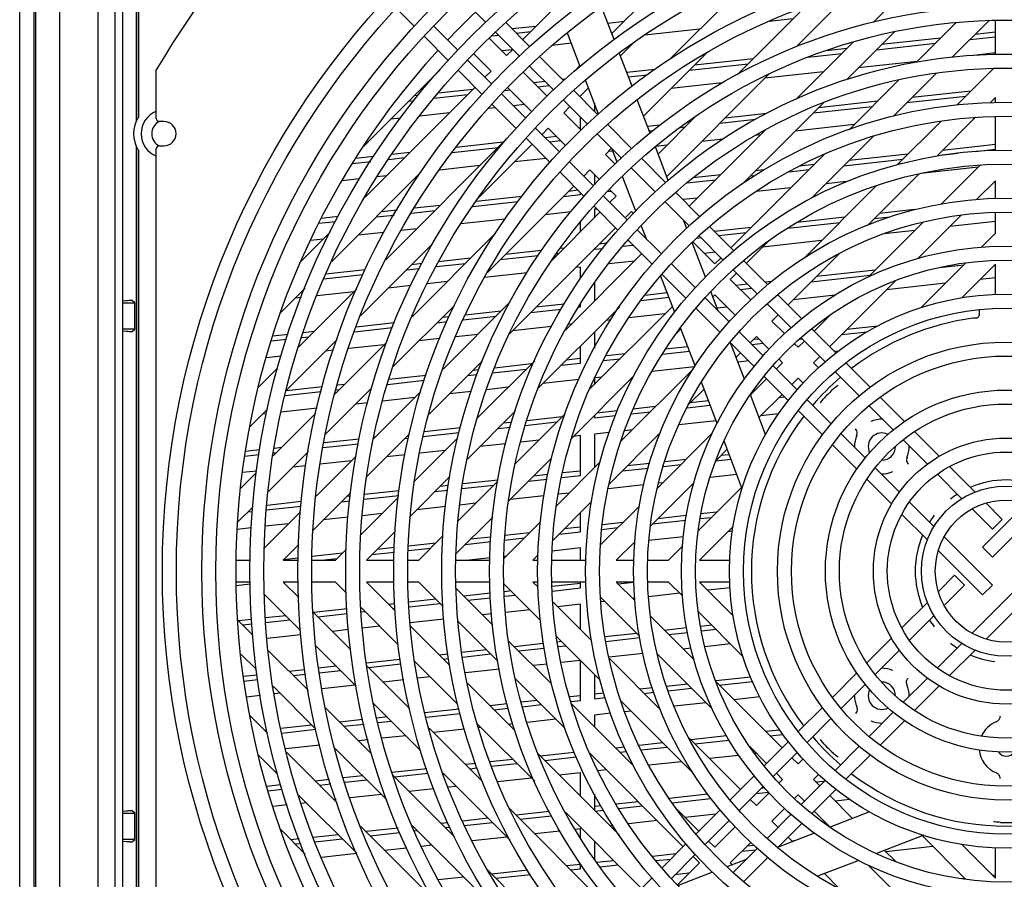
# Model space of a CAD drawing. Header units: inches. Extents: x 0 to 56.7, y 0 to 36.7.
# Tile 16 of 22: x 43 to 49.3, y 16 to 21.6. Entities that reach past the tile are written whole.
import ezdxf

# ---------------------------------------------------------------- set-up
doc = ezdxf.new("R2010")
doc.units = ezdxf.units.IN
doc.header["$LTSCALE"] = 3.116667
doc.header["$MEASUREMENT"] = 0
doc.layers.get('0').update_dxf_attribs({"linetype": 'CONTINUOUS'})

msp = doc.modelspace()

# ---------------------------------------------------------------- linework, layer by layer
at = {"color": 6, "linetype": 'Continuous'}
for p, q in [((42.9608, 12.1628), (42.9608, 23.8163)), ((43.0553, 11.8904), (43.0553, 23.8006)), ((43.0631, 23.7731), (43.0631, 12.1038)), ((43.2179, 23.7731), (43.2179, 12.1038)), ((43.5803, 12.1528), (43.5803, 23.724)), ((43.7164, 23.5135), (43.7164, 20.9061)), ((43.7285, 23.5015), (43.7285, 20.9299)), ((43.7326, 20.9582), (43.7326, 23.4973)), ((43.6301, 12.9326), (43.6301, 23.0357)), ((47.341, 22.0132), (46.8008, 21.473)), ((47.7103, 21.8424), (47.1732, 21.3054)), ((48.7753, 21.8273), (48.4939, 21.5459)), ((47.9951, 21.3867), (48.3415, 21.7331)), ((45.8264, 21.7026), (45.9822, 21.5468)), ((46.4438, 21.6561), (46.2224, 21.4346)), ((45.4022, 21.6368), (45.52, 21.519)), ((48.0492, 21.6413), (47.614, 21.2061)), ((45.6454, 21.5216), (45.8012, 21.3658)), ((46.2696, 21.3874), (46.1128, 21.5442)), ((46.3078, 21.52), (46.1538, 21.5032)), ((46.7745, 21.5416), (46.8811, 21.5533)), ((47.9759, 21.568), (47.8206, 21.551)), ((49.0318, 21.5437), (48.7747, 21.2866)), ((49.0079, 21.3193), (49.2447, 21.5562)), ((49.2875, 21.3373), (49.2875, 21.5578)), ((45.7397, 21.2993), (45.5835, 21.4555)), ((46.0227, 21.4593), (46.065, 21.4639)), ((46.0462, 21.4828), (46.2033, 21.3256)), ((46.1804, 21.4766), (46.2746, 21.4869)), ((47.3694, 21.5015), (47.0133, 21.4625)), ((48.3228, 21.1743), (48.6323, 21.4839)), ((49.1232, 21.4347), (49.2875, 21.4527)), ((49.2875, 21.4822), (49.1564, 21.4678)), ((46.118, 21.3303), (46.0058, 21.4424)), ((46.5381, 21.4105), (46.4132, 21.3968)), ((46.8564, 21.3282), (46.9397, 21.4114)), ((48.3659, 21.4179), (47.996, 21.048)), ((48.5167, 21.3683), (48.8981, 21.41)), ((48.9313, 21.4432), (48.5499, 21.4014)), ((45.9056, 21.3422), (46.0178, 21.23)), ((46.1564, 21.3687), (46.0871, 21.3611)), ((46.1583, 21.3706), (46.118, 21.3303)), ((47.0062, 20.9379), (47.4222, 21.3539)), ((48.0703, 21.3194), (48.2916, 21.3436)), ((48.3248, 21.3768), (48.1931, 21.3623)), ((49.2875, 21.3474), (49.1473, 21.3321)), ((45.8652, 21.3018), (46.0224, 21.1447)), ((46.2674, 21.2616), (46.4233, 21.1057)), ((46.4896, 21.1674), (46.3337, 21.3233)), ((46.5936, 21.2658), (46.5599, 21.2321)), ((47.3037, 21.2354), (47.6851, 21.2772)), ((47.7183, 21.3103), (47.3369, 21.2686)), ((48.7799, 21.2919), (48.3985, 21.2501)), ((45.1926, 20.7445), (45.6871, 21.239)), ((45.9606, 21.0784), (45.8038, 21.2352)), ((46.0178, 21.23), (45.9774, 21.1897)), ((46.3814, 21.0668), (46.2255, 21.2227)), ((47.0797, 21.2404), (46.8978, 21.2205)), ((46.9087, 21.1921), (47.0292, 21.2053)), ((47.1561, 20.5477), (47.82, 21.2116)), ((48.1734, 21.2254), (47.792, 21.1837)), ((48.6275, 20.9389), (48.9052, 21.2167)), ((49.2745, 21.2463), (49.0381, 21.0099)), ((46.3666, 21.1623), (46.2939, 21.1543)), ((46.3205, 21.1277), (46.3933, 21.1357)), ((46.4997, 21.1769), (46.4821, 21.175)), ((47.5166, 21.1535), (47.1855, 21.1172)), ((48.6611, 21.173), (48.3385, 20.8504)), ((45.9134, 21.1256), (45.1999, 20.4122)), ((45.5431, 21.0721), (45.5174, 21.0693)), ((45.6457, 21.0538), (45.8656, 21.0779)), ((45.8988, 21.1111), (45.6742, 21.0865)), ((46.0864, 21.0806), (46.2423, 20.9247)), ((46.1086, 21.1045), (46.1398, 21.1079)), ((46.1253, 21.1225), (46.2812, 20.9666)), ((46.7095, 20.9475), (46.5536, 21.1034)), ((46.5926, 21.0644), (46.6492, 21.121)), ((49.1288, 21.1006), (48.7474, 21.0589)), ((45.4842, 21.0361), (45.5187, 21.0399)), ((46.1806, 20.8584), (46.0247, 21.0143)), ((46.2347, 21.0131), (46.1619, 21.0051)), ((46.4873, 21.0417), (46.6432, 20.8858)), ((46.6869, 21.0229), (46.6869, 20.9701)), ((47.6473, 20.4989), (48.1753, 21.0268)), ((48.5223, 21.0342), (48.1409, 20.9925)), ((48.7142, 21.0257), (49.0957, 21.0675)), ((49.2534, 21.0248), (49.2875, 21.0589)), ((49.2875, 21.0262), (49.2875, 21.0589)), ((43.7327, 20.9513), (43.7326, 20.9582)), ((43.7327, 20.9452), (43.7327, 20.9513)), ((43.7328, 20.94), (43.7327, 20.9452)), ((45.7475, 20.9597), (45.5555, 20.9387)), ((46.0465, 20.9925), (45.9995, 20.9873)), ((46.4882, 20.96), (46.5286, 21.0004)), ((46.6014, 20.8468), (46.4882, 20.96)), ((47.3497, 20.9417), (47.1005, 20.6925)), ((47.8054, 20.9557), (47.5344, 20.926)), ((48.1078, 20.9593), (48.4892, 21.0011)), ((43.7333, 20.9286), (43.7285, 20.9299)), ((43.7329, 20.9357), (43.7328, 20.94)), ((45.4316, 20.9252), (45.3661, 20.918)), ((46.5969, 20.8514), (46.5969, 20.9321)), ((46.93, 20.727), (46.7738, 20.8832)), ((47.1131, 20.8799), (47.0319, 20.871)), ((47.3093, 20.9014), (47.292, 20.8995)), ((47.5013, 20.8929), (47.735, 20.9185)), ((48.371, 20.8829), (47.9896, 20.8411)), ((48.9347, 20.9066), (48.6508, 20.6226)), ((48.9083, 20.6797), (49.1592, 20.9306)), ((49.2875, 20.7193), (49.2875, 20.9356)), ((46.3063, 20.8607), (46.4622, 20.7048)), ((46.3476, 20.8194), (46.388, 20.8598)), ((46.388, 20.8598), (46.5012, 20.7466)), ((46.7059, 20.8231), (46.8617, 20.6673)), ((47.0428, 20.8427), (47.0676, 20.8454)), ((47.245, 20.8648), (47.2762, 20.8682)), ((47.7968, 20.8488), (47.3025, 20.3545)), ((47.7645, 20.8165), (47.7282, 20.8125)), ((46.1159, 20.7881), (45.3348, 20.007)), ((46.0963, 20.7685), (45.7901, 20.735)), ((45.9366, 20.4083), (46.2836, 20.7554)), ((46.4005, 20.6385), (46.2446, 20.7944)), ((46.4414, 20.8063), (46.3687, 20.7984)), ((46.3953, 20.7718), (46.4681, 20.7797)), ((47.158, 20.75), (47.0865, 20.7422)), ((47.5222, 20.7899), (47.3831, 20.7747)), ((48.0955, 20.407), (48.4965, 20.808)), ((49.2875, 20.7539), (48.9449, 20.7163)), ((43.7164, 20.7424), (43.7164, 15.2368)), ((43.7285, 20.7186), (43.7333, 20.7199)), ((43.7285, 20.7186), (43.7285, 15.2606)), ((43.7326, 20.6939), (43.7327, 20.7003)), ((43.7326, 20.6865), (43.7326, 20.6939)), ((43.7326, 15.2889), (43.7326, 20.6865)), ((43.7327, 20.7003), (43.7328, 20.7059)), ((45.4898, 20.7021), (45.3744, 20.6895)), ((45.764, 20.7026), (46.0632, 20.7354)), ((46.7583, 20.69), (46.7986, 20.7303)), ((46.8213, 20.6269), (46.7583, 20.69)), ((46.8064, 20.7115), (46.7766, 20.7083)), ((48.1782, 20.6901), (47.5726, 20.0845)), ((48.7198, 20.6917), (48.3384, 20.6499)), ((48.9118, 20.6832), (49.0454, 20.6978)), ((49.1568, 20.71), (49.287, 20.7243)), ((45.118, 20.6319), (45.2369, 20.6449)), ((45.2577, 20.6767), (45.1391, 20.6637)), ((45.3535, 20.6577), (45.4567, 20.669)), ((46.3747, 20.6643), (46.1701, 20.6419)), ((46.5249, 20.6421), (46.6807, 20.4863)), ((47.1504, 20.5066), (46.9942, 20.6628)), ((48.1134, 20.6253), (48.0152, 20.6145)), ((48.3053, 20.6168), (48.6867, 20.6585)), ((44.9838, 19.9957), (45.565, 20.5768)), ((45.945, 20.6172), (45.6833, 20.5885)), ((46.621, 20.418), (46.4648, 20.5742)), ((46.6177, 20.5494), (46.658, 20.5897)), ((46.658, 20.5897), (46.7211, 20.5267)), ((46.6869, 20.5609), (46.6869, 20.4925)), ((46.9257, 20.6033), (47.0816, 20.4474)), ((47.5069, 20.5588), (47.3272, 20.5392)), ((47.785, 20.5893), (47.7319, 20.5835)), ((47.9497, 20.5778), (48.0802, 20.5921)), ((48.4604, 20.2318), (48.7924, 20.5638)), ((49.175, 20.6068), (48.8035, 20.5661)), ((49.1886, 20.6204), (48.9373, 20.3691)), ((45.1632, 20.5316), (45.0517, 20.5194)), ((45.3385, 20.5508), (45.2791, 20.5443)), ((47.2877, 20.5053), (47.4737, 20.5257)), ((47.6988, 20.5503), (47.7293, 20.5537)), ((48.323, 20.5135), (48.1871, 20.4986)), ((49.1677, 20.399), (49.2875, 20.5189)), ((49.2875, 20.404), (49.2875, 20.5189)), ((45.9941, 19.9258), (46.5536, 20.4853)), ((46.5815, 20.4575), (46.519, 20.4506)), ((46.5969, 20.4297), (46.5969, 20.4421)), ((46.7711, 20.4487), (46.7963, 20.4515)), ((46.7851, 20.4627), (46.8279, 20.4199)), ((47.3698, 20.2872), (47.2146, 20.4424)), ((47.962, 20.4739), (47.7358, 20.4492)), ((48.5172, 20.489), (48.0491, 20.0209)), ((45.8982, 20.3531), (46.1904, 20.3851)), ((46.2165, 20.4175), (45.9204, 20.3851)), ((46.4858, 20.4175), (46.5969, 20.4297)), ((46.7447, 20.4223), (46.9007, 20.2664)), ((46.8279, 20.4199), (46.7875, 20.3796)), ((47.1458, 20.3832), (47.3033, 20.2257)), ((47.3555, 20.4075), (47.26, 20.397)), ((45.4075, 20.3289), (45.306, 20.3178)), ((45.5013, 20.3097), (45.6542, 20.3264)), ((45.6874, 20.3596), (45.52, 20.3412)), ((46.5347, 20.3176), (46.3676, 20.2993)), ((46.7235, 20.3155), (46.4063, 19.9983)), ((46.8414, 20.1976), (46.6852, 20.3538)), ((46.703, 20.336), (46.6869, 20.3343)), ((46.6869, 20.3343), (46.6869, 20.2789)), ((46.8877, 20.2793), (46.9281, 20.3197)), ((46.9281, 20.3197), (46.9409, 20.3069)), ((48.7624, 20.3322), (48.536, 20.3074)), ((49.2875, 20.1792), (49.2875, 20.3134)), ((44.9012, 20.2439), (45.0081, 20.2557)), ((45.0258, 20.2871), (44.9164, 20.2751)), ((45.2728, 20.2846), (45.3887, 20.2973)), ((46.1095, 20.271), (45.821, 20.2395)), ((46.5969, 20.1889), (46.5969, 20.2512)), ((47.9405, 20.2126), (48.2777, 20.2496)), ((48.3109, 20.2827), (48.0012, 20.2488)), ((48.8203, 20.2521), (48.4652, 19.8969)), ((48.5028, 20.2742), (48.6055, 20.2855)), ((48.7834, 20.0147), (49.0644, 20.2957)), ((49.2875, 20.2549), (48.9911, 20.2225)), ((44.9745, 20.1868), (44.7826, 19.9949)), ((45.3226, 20.1849), (45.1546, 20.1665)), ((45.536, 20.2082), (45.4345, 20.1971)), ((46.0426, 20.1748), (45.5056, 19.6378)), ((46.1364, 19.528), (46.8237, 20.2153)), ((46.9648, 20.2022), (47.1223, 20.0447)), ((47.59, 20.067), (47.4339, 20.2232)), ((47.7044, 20.2163), (47.4667, 20.1903)), ((47.4934, 20.1637), (47.6712, 20.1831)), ((48.766, 20.1978), (48.5661, 20.1759)), ((49.2875, 20.1792), (49.1972, 20.0888)), ((44.9295, 20.1418), (44.847, 20.1328)), ((45.1714, 19.6432), (45.6401, 20.1119)), ((46.7694, 20.1139), (46.7165, 20.1081)), ((46.9097, 20.1293), (46.9012, 20.1283)), ((47.0608, 19.9782), (46.9056, 20.1334)), ((47.4682, 19.9801), (47.3254, 20.1229)), ((47.3529, 20.1483), (47.3779, 20.151)), ((47.3673, 20.1616), (47.5232, 20.0057)), ((47.6728, 19.9842), (47.8133, 20.1248)), ((48.1596, 20.1314), (47.7781, 20.0896)), ((46.3444, 20.0674), (46.11, 20.0417)), ((46.4431, 20.0486), (46.4582, 20.0503)), ((46.4914, 20.0835), (46.4668, 20.0808)), ((46.6869, 20.0753), (46.7414, 20.0813)), ((46.8732, 20.0957), (46.9363, 20.1027)), ((47.4728, 20.0562), (47.4, 20.0482)), ((47.9428, 19.7142), (48.2775, 20.0489)), ((45.6603, 19.9629), (45.8517, 19.9839)), ((45.8849, 20.017), (45.6759, 19.9941)), ((46.0768, 20.0085), (46.3227, 20.0355)), ((46.9935, 20.0455), (46.4992, 19.5512)), ((46.9466, 19.9985), (46.7788, 19.9802)), ((47.5085, 20.0204), (47.4682, 19.9801)), ((47.812, 19.845), (47.6557, 20.0013)), ((49.0943, 19.986), (48.8036, 19.6952)), ((45.2011, 19.9421), (44.945, 19.9141)), ((45.4703, 19.9421), (45.5532, 19.9512)), ((45.5689, 19.9824), (45.5035, 19.9753)), ((46.2517, 19.9224), (45.9764, 19.8923)), ((46.5969, 19.9602), (46.5652, 19.9568)), ((46.5969, 19.886), (46.5969, 19.9602)), ((47.1864, 19.9807), (47.3423, 19.8248)), ((47.5684, 19.8798), (47.6087, 19.9202)), ((47.5864, 19.9426), (47.7427, 19.7863)), ((48.5084, 19.9402), (48.127, 19.8984)), ((48.9255, 19.9563), (49.0818, 19.9734)), ((49.0693, 19.7606), (49.2875, 19.9788)), ((49.2875, 19.7818), (49.2875, 19.9788)), ((44.9323, 19.8832), (45.1855, 19.9109)), ((45.7336, 19.8657), (45.6046, 19.8516)), ((46.6869, 19.8556), (46.6869, 19.7389)), ((47.281, 19.758), (47.1248, 19.9141)), ((47.7007, 19.7475), (47.5684, 19.8798)), ((47.8377, 19.8667), (47.795, 19.862)), ((48.0939, 19.8653), (48.4753, 19.907)), ((48.2128, 19.4442), (48.6408, 19.8721)), ((49.2875, 19.8908), (49.1887, 19.8799)), ((44.6521, 19.6639), (44.8114, 19.8233)), ((45.146, 19.8182), (44.7711, 19.4433)), ((45.1271, 19.7993), (44.889, 19.7732)), ((45.4975, 19.8398), (45.3522, 19.8239)), ((47.1592, 19.7924), (47.0152, 19.7766)), ((47.6795, 19.8494), (47.6068, 19.8414)), ((47.6334, 19.8148), (47.7062, 19.8228)), ((48.9636, 19.8553), (48.5822, 19.8135)), ((43.6484, 19.741), (43.6295, 19.7393)), ((43.6301, 19.7286), (43.7066, 19.7286)), ((43.6586, 19.7418), (43.6484, 19.741)), ((43.7066, 19.7286), (43.6903, 19.7435)), ((43.7066, 19.5577), (43.7066, 19.7286)), ((44.7873, 19.7621), (44.7457, 19.7575)), ((46.1419, 19.734), (45.7067, 19.2988)), ((46.9897, 19.7443), (47.1701, 19.7641)), ((47.4054, 19.7616), (47.5617, 19.6053)), ((47.4557, 19.7671), (47.4682, 19.7796)), ((47.4682, 19.7796), (47.6005, 19.6473)), ((48.0325, 19.6246), (47.8762, 19.7808)), ((48.2474, 19.7768), (47.9757, 19.7471)), ((45.3833, 19.315), (45.7819, 19.7136)), ((46.0824, 19.6745), (45.8501, 19.6491)), ((46.2744, 19.666), (46.4712, 19.6875)), ((46.4911, 19.7193), (46.3075, 19.6991)), ((46.3212, 19.1727), (46.8491, 19.7007)), ((46.586, 19.7001), (46.5969, 19.7013)), ((46.5969, 19.7013), (46.5969, 19.7175)), ((47.1929, 19.7048), (46.6579, 19.1698)), ((47.503, 19.536), (47.3467, 19.6923)), ((47.5476, 19.7002), (47.484, 19.6932)), ((47.8069, 19.7221), (47.9635, 19.5655)), ((45.6679, 19.5996), (45.7312, 19.6065)), ((45.744, 19.6374), (45.701, 19.6327)), ((45.8366, 19.618), (46.0493, 19.6413)), ((46.7936, 19.6176), (46.7627, 19.6142)), ((47.1441, 19.656), (46.911, 19.6305)), ((47.8384, 19.6098), (47.8788, 19.6502)), ((47.9213, 19.5269), (47.8384, 19.6098)), ((48.221, 19.6527), (48.1126, 19.5444)), ((43.6295, 19.5469), (43.6535, 19.5448)), ((43.7066, 19.5577), (43.6301, 19.5576)), ((43.6535, 19.5448), (43.6633, 19.5441)), ((43.6633, 19.5441), (43.6721, 19.5434)), ((43.6903, 19.5428), (43.7066, 19.5577)), ((44.8694, 19.5417), (44.7999, 19.534)), ((45.1309, 19.5408), (45.3787, 19.5679)), ((45.3915, 19.5988), (45.1417, 19.5715)), ((46.4097, 19.5756), (46.1562, 19.5478)), ((46.5376, 19.5896), (46.5184, 19.5875)), ((46.6869, 19.5384), (46.6869, 19.4347)), ((47.2232, 19.5347), (47.2485, 19.5599)), ((47.6259, 19.5411), (47.7825, 19.3845)), ((48.2541, 19.4029), (48.097, 19.56)), ((48.2914, 19.5227), (48.4549, 19.5406)), ((48.5251, 19.5778), (48.3245, 19.5559)), ((44.5911, 19.4816), (44.6918, 19.4927)), ((44.7015, 19.5233), (44.6014, 19.5123)), ((44.6914, 19.1632), (45.0188, 19.4905)), ((44.7902, 19.5034), (44.8363, 19.5085)), ((45.3404, 19.4725), (45.0063, 19.1384)), ((45.6855, 19.4963), (45.5497, 19.4814)), ((45.9311, 19.5232), (45.7884, 19.5075)), ((47.6978, 19.4692), (47.7382, 19.5096)), ((47.7544, 19.4934), (47.7181, 19.4895)), ((47.7382, 19.5096), (47.8211, 19.4267)), ((48.0486, 19.4804), (48.0082, 19.44)), ((48.018, 19.4928), (48.0344, 19.4946)), ((48.0275, 19.5015), (48.1834, 19.3456)), ((44.9955, 19.4207), (44.9432, 19.415)), ((45.3246, 19.4567), (45.0945, 19.4315)), ((46.5969, 19.3371), (46.5969, 19.4484)), ((47.1281, 19.3953), (47.3042, 19.4146)), ((47.2934, 19.4429), (47.1469, 19.4269)), ((47.7235, 19.3155), (47.5672, 19.4718)), ((47.7082, 19.4588), (47.781, 19.4668)), ((48.0082, 19.44), (47.9854, 19.4629)), ((48.27, 19.4151), (48.2447, 19.4124)), ((44.6572, 19.3836), (44.558, 19.3728)), ((45.6149, 19.0065), (45.9613, 19.3529)), ((46.3, 19.352), (45.9301, 18.9821)), ((46.5969, 19.3667), (46.5051, 19.3566)), ((46.745, 19.3534), (46.8533, 19.3652)), ((46.8865, 19.3984), (46.7626, 19.3848)), ((47.6055, 19.3769), (47.6338, 19.4052)), ((47.6876, 19.3514), (47.6182, 19.3438)), ((47.8851, 19.3626), (47.908, 19.3398)), ((48.1084, 19.3398), (48.1488, 19.3801)), ((44.6329, 19.3051), (44.5071, 19.1793)), ((45.9387, 19.2946), (45.8986, 19.2902)), ((46.0276, 19.2748), (46.2468, 19.2988)), ((46.28, 19.332), (46.0394, 19.3056)), ((46.4719, 19.3234), (46.5969, 19.3371)), ((47.3271, 19.2989), (46.859, 18.8308)), ((47.3355, 19.3128), (47.061, 19.2827)), ((47.8465, 19.3205), (48.0024, 19.1646)), ((47.908, 19.3398), (47.8676, 19.2994)), ((48.1413, 19.307), (48.1084, 19.3398)), ((48.2474, 19.2815), (48.4044, 19.1246)), ((48.4752, 19.1818), (48.3186, 19.3384)), ((45.3451, 19.2), (45.5861, 19.2264)), ((45.5963, 19.2571), (45.3553, 19.2307)), ((45.8654, 19.257), (45.9279, 19.2639)), ((46.5864, 19.2308), (46.3537, 19.2053)), ((46.54, 18.8515), (46.941, 19.2525)), ((46.6869, 19.2418), (46.6869, 19.1988)), ((46.7351, 19.247), (46.6913, 19.2422)), ((47.8036, 19.2354), (47.6997, 19.1315)), ((47.9451, 19.0939), (47.788, 19.251)), ((47.9679, 19.1992), (48.0082, 19.2396)), ((48.0082, 19.2396), (48.041, 19.2067)), ((44.9244, 19.1835), (44.6901, 19.1578)), ((44.9447, 18.8764), (45.2429, 19.1746)), ((45.0127, 19.1636), (45.0338, 19.166)), ((45.067, 19.1991), (45.0205, 19.194)), ((45.5619, 19.154), (45.2553, 18.8473)), ((45.8896, 19.1544), (45.7472, 19.1389)), ((46.1286, 19.1806), (45.9893, 19.1654)), ((47.2991, 19.0705), (47.3983, 19.1697)), ((44.6827, 19.1275), (44.9166, 19.1531)), ((45.5221, 19.1142), (45.3151, 19.0915)), ((47.4275, 19.0935), (47.3091, 19.0805)), ((47.7553, 18.9866), (47.9038, 19.1352)), ((47.8824, 19.1138), (47.921, 19.118)), ((48.0665, 19.1006), (48.2234, 18.9436)), ((48.6982, 18.9588), (48.5403, 19.1167)), ((44.4522, 18.924), (44.5683, 19.04)), ((44.889, 19.0449), (44.6564, 19.0194)), ((45.219, 19.081), (45.1407, 19.0724)), ((46.8359, 19.0287), (46.7026, 19.0141)), ((47.084, 19.0558), (46.9392, 19.04)), ((47.2885, 19.0487), (47.4384, 19.0651)), ((48.1662, 18.8728), (48.0096, 19.0294)), ((48.4686, 19.0603), (48.6247, 18.9043)), ((44.5607, 19.0089), (44.5342, 19.006)), ((44.8809, 19.013), (44.604, 18.7361)), ((45.8641, 18.7157), (46.1737, 19.0253)), ((46.4976, 19.0095), (46.175, 18.6869)), ((46.4775, 18.9894), (46.2482, 18.9643)), ((46.6869, 18.9984), (46.6869, 18.9828)), ((46.6869, 18.9828), (46.8245, 18.9979)), ((46.9272, 19.0091), (47.0508, 19.0227)), ((47.4772, 18.9641), (47.2341, 18.9375)), ((47.8808, 19.0083), (47.7643, 18.9956)), ((45.8191, 18.9173), (45.5841, 18.8916)), ((46.0629, 18.9145), (46.1424, 18.9232)), ((46.1506, 18.9536), (46.0961, 18.9476)), ((46.2389, 18.9338), (46.4443, 18.9563)), ((46.9327, 18.9045), (46.8843, 18.8992)), ((45.163, 18.8455), (44.9346, 18.8204)), ((45.2111, 18.6028), (45.4885, 18.8802)), ((45.2645, 18.8566), (45.2568, 18.8557)), ((45.4564, 18.8481), (45.481, 18.8508)), ((45.8021, 18.8541), (45.5207, 18.5727)), ((45.5759, 18.8611), (45.8109, 18.8869)), ((46.3262, 18.8381), (46.2099, 18.8253)), ((46.5969, 18.8677), (46.5513, 18.8627)), ((46.5969, 18.6088), (46.5969, 18.8677)), ((46.7841, 18.8882), (46.6869, 18.8776)), ((46.6869, 18.8776), (46.6869, 18.6587)), ((46.7842, 18.5556), (47.1162, 18.8876)), ((47.4511, 18.8828), (47.0959, 18.5277)), ((48.2877, 18.8794), (48.4437, 18.7234)), ((48.6893, 18.8397), (48.8462, 18.6827)), ((48.9233, 18.7337), (48.7634, 18.8937)), ((44.5188, 18.7749), (44.4223, 18.7643)), ((44.658, 18.7901), (44.6124, 18.7852)), ((44.9291, 18.7903), (45.1575, 18.8153)), ((45.7197, 18.7717), (45.555, 18.7536)), ((46.1134, 18.8148), (45.9448, 18.7963)), ((47.4759, 18.7072), (47.5481, 18.7794)), ((48.3892, 18.6498), (48.2313, 18.8077)), ((44.4185, 18.7344), (44.5136, 18.7448)), ((44.574, 18.5056), (44.8325, 18.7642)), ((44.6072, 18.7551), (44.6249, 18.757)), ((45.1431, 18.7351), (44.8837, 18.4757)), ((45.4604, 18.7433), (45.3383, 18.7299)), ((46.1313, 18.4428), (46.4091, 18.7205)), ((47.2815, 18.7133), (47.1438, 18.6982)), ((47.475, 18.705), (47.5725, 18.7156)), ((47.5617, 18.744), (47.5066, 18.7379)), ((44.816, 18.6727), (44.7318, 18.6635)), ((45.1132, 18.7052), (44.9098, 18.683)), ((46.7254, 18.6972), (46.4414, 18.4133)), ((46.867, 18.6384), (47.0371, 18.657)), ((47.0462, 18.6875), (46.9001, 18.6715)), ((47.1347, 18.6677), (47.2484, 18.6801)), ((48.5083, 18.6587), (48.6653, 18.5018)), ((49.1554, 18.5016), (48.9905, 18.6665)), ((44.4955, 18.6277), (44.3918, 18.5239)), ((44.4966, 18.6377), (44.405, 18.6277)), ((45.4949, 18.3464), (45.7505, 18.6021)), ((46.0626, 18.5798), (45.8337, 18.5547)), ((46.2605, 18.5719), (46.3803, 18.5851)), ((46.3863, 18.6153), (46.2936, 18.6051)), ((46.4746, 18.5954), (46.5969, 18.6088)), ((46.5969, 18.6383), (46.4806, 18.6256)), ((47.6113, 18.6147), (47.438, 18.5957)), ((48.6143, 18.4247), (48.4543, 18.5847)), ((48.9117, 18.6173), (49.0705, 18.4584)), ((45.7396, 18.5444), (45.6871, 18.5387)), ((46.0614, 18.5733), (45.8043, 18.3162)), ((45.828, 18.5246), (46.0354, 18.5473)), ((47.0078, 18.5486), (46.7775, 18.5233)), ((47.0523, 18.2836), (47.3333, 18.5646)), ((47.1302, 18.562), (47.1025, 18.5589)), ((47.6423, 18.534), (47.362, 18.2537)), ((44.864, 18.2556), (45.1078, 18.4994)), ((45.1052, 18.4749), (45.0806, 18.4723)), ((45.4172, 18.4692), (45.1739, 18.2259)), ((45.1941, 18.4552), (45.4183, 18.4797)), ((45.4215, 18.5096), (45.1973, 18.485)), ((45.654, 18.5055), (45.7355, 18.5145)), ((46.3589, 18.4775), (46.1423, 18.4538)), ((46.5237, 18.4955), (46.4532, 18.4878)), ((44.374, 18.3057), (44.4726, 18.4042)), ((44.5616, 18.3859), (44.7856, 18.4104)), ((44.7889, 18.4403), (44.5647, 18.4158)), ((45.0475, 18.4391), (45.102, 18.4451)), ((45.7235, 18.4079), (45.5358, 18.3873)), ((45.9172, 18.4291), (45.8157, 18.418)), ((46.4174, 18.1888), (46.6683, 18.4397)), ((46.9789, 18.4107), (46.7276, 18.1594)), ((48.7307, 18.4363), (48.8896, 18.2775)), ((49.1363, 18.3926), (49.2679, 18.261)), ((49.2039, 18.1441), (49.49, 18.4302)), ((49.332, 18.325), (49.2268, 18.4302)), ((49.5805, 18.3926), (49.2679, 18.0801)), ((44.441, 18.3727), (44.4696, 18.3758)), ((44.7817, 18.3738), (44.5486, 18.1407)), ((45.0905, 18.3386), (44.9293, 18.3209)), ((45.3107, 18.3627), (45.1826, 18.3487)), ((45.7918, 18.1033), (46.0287, 18.3401)), ((46.5969, 18.2446), (46.5969, 18.3683)), ((47.2833, 18.3493), (47.0977, 18.329)), ((47.372, 18.3295), (47.4459, 18.3376)), ((47.4791, 18.3708), (47.3777, 18.3597)), ((48.8464, 18.1926), (48.6815, 18.3575)), ((49.2679, 18.261), (49.332, 18.325)), ((44.4625, 18.2698), (44.3712, 18.2598)), ((44.7042, 18.2963), (44.5534, 18.2798)), ((46.3381, 18.3099), (46.1017, 18.0736)), ((46.5969, 18.2741), (46.4912, 18.2626)), ((46.7362, 18.2599), (46.8394, 18.2712)), ((46.8726, 18.3043), (46.7399, 18.2898)), ((47.0645, 18.2958), (47.2794, 18.3194)), ((47.3692, 18.0605), (47.5874, 18.2787)), ((45.2089, 18.0605), (45.3952, 18.2467)), ((45.7055, 18.2174), (45.5485, 18.0605)), ((46.0163, 18.2106), (45.8847, 18.1961)), ((46.1061, 18.1909), (46.2329, 18.2048)), ((46.2661, 18.2379), (46.1072, 18.2205)), ((46.458, 18.2294), (46.5969, 18.2446)), ((47.2653, 18.2126), (47.0404, 18.188)), ((47.5833, 18.2474), (47.5528, 18.2441)), ((48.9564, 18.2106), (49.2679, 17.8991)), ((44.6688, 18.0605), (44.7701, 18.1617)), ((45.08, 18.132), (45.0085, 18.0605)), ((45.3914, 18.1421), (45.2782, 18.1297)), ((45.4815, 18.1225), (45.6264, 18.1383)), ((45.6596, 18.1715), (45.4826, 18.1521)), ((45.8515, 18.163), (46.0152, 18.1809)), ((46.5969, 18.1394), (46.4147, 18.1194)), ((46.5969, 18.0605), (46.5969, 18.1394)), ((46.8291, 18.0605), (46.949, 18.1803)), ((47.2592, 18.1508), (47.1688, 18.0605)), ((49.2039, 18.1441), (49.2679, 18.0801)), ((44.7669, 18.0737), (44.6717, 18.0633)), ((45.0531, 18.1051), (44.8578, 18.0837)), ((44.9153, 18.0605), (45.0199, 18.0719)), ((45.245, 18.0966), (45.3904, 18.1125)), ((46.0112, 18.0752), (45.8762, 18.0605)), ((46.1147, 18.0866), (46.1021, 18.0852)), ((46.2891, 18.0605), (46.3232, 18.0946)), ((49.2039, 17.8351), (48.9178, 18.1212)), ((44.3637, 18.0605), (44.4553, 18.0605)), ((44.6688, 18.0605), (44.7665, 18.0605)), ((44.857, 18.0605), (45.0085, 18.0605)), ((45.2089, 18.0605), (45.3885, 18.0605)), ((45.4792, 18.0605), (45.5485, 18.0605)), ((45.7902, 18.0605), (46.0107, 18.0605)), ((46.2891, 18.0605), (46.3218, 18.0605)), ((46.4124, 18.0605), (46.6287, 18.0605)), ((46.633, 18.0648), (46.6287, 18.0605)), ((46.8291, 18.0605), (46.944, 18.0605)), ((47.0346, 18.0605), (47.1688, 18.0605)), ((47.3692, 18.0605), (47.5662, 18.0605)), ((49.023, 17.9631), (48.9178, 17.858)), ((49.087, 17.8991), (49.023, 17.9631)), ((44.4553, 17.9187), (44.3643, 17.9187)), ((44.4558, 17.9049), (44.3644, 17.8949)), ((44.7701, 17.8175), (44.6688, 17.9187)), ((44.7665, 17.9187), (44.6688, 17.9187)), ((45.0085, 17.9187), (44.857, 17.9187)), ((45.0085, 17.9187), (45.08, 17.8472)), ((45.3952, 17.7325), (45.2089, 17.9187)), ((45.3885, 17.9187), (45.2089, 17.9187)), ((45.5485, 17.9187), (45.4792, 17.9187)), ((45.5485, 17.9187), (45.7055, 17.7617)), ((46.0107, 17.9187), (45.7902, 17.9187)), ((46.1017, 17.9056), (46.3381, 17.6692)), ((46.3232, 17.8846), (46.2891, 17.9187)), ((46.3218, 17.9187), (46.2891, 17.9187)), ((46.6287, 17.9187), (46.4124, 17.9187)), ((46.5969, 17.91), (46.4135, 17.8899)), ((46.4147, 17.8605), (46.5969, 17.8804)), ((46.5969, 17.8804), (46.5969, 17.9187)), ((46.949, 17.7989), (46.8291, 17.9187)), ((46.944, 17.9187), (46.8291, 17.9187)), ((46.8407, 17.9071), (46.944, 17.9185)), ((47.1688, 17.9187), (47.0346, 17.9187)), ((47.1688, 17.9187), (47.2592, 17.8283)), ((47.5874, 17.7005), (47.3692, 17.9187)), ((47.5662, 17.9187), (47.3692, 17.9187)), ((47.5679, 17.8815), (47.4223, 17.8656)), ((48.9554, 17.7675), (49.087, 17.8991)), ((49.1363, 17.5866), (49.4489, 17.8991)), ((49.2039, 17.8351), (49.2679, 17.8991)), ((44.5486, 17.8385), (44.7817, 17.6054)), ((46.0287, 17.639), (45.7918, 17.8759)), ((46.0134, 17.8461), (45.8406, 17.8271)), ((45.8672, 17.8005), (46.0145, 17.8167)), ((46.1467, 17.8607), (46.1036, 17.8559)), ((46.1047, 17.8265), (46.1733, 17.8341)), ((46.7276, 17.8198), (46.9789, 17.5685)), ((46.9484, 17.8137), (46.9356, 17.8123)), ((47.2417, 17.8458), (47.0385, 17.8236)), ((49.5129, 17.8351), (49.2268, 17.549)), ((45.1739, 17.7533), (45.4172, 17.51)), ((45.3935, 17.7782), (45.3538, 17.7738)), ((45.3804, 17.7472), (45.3946, 17.7488)), ((45.6599, 17.8074), (45.4841, 17.7881)), ((45.4852, 17.7587), (45.6865, 17.7807)), ((46.6683, 17.5395), (46.4174, 17.7904)), ((46.5969, 17.7752), (46.4488, 17.759)), ((46.5969, 17.6109), (46.5969, 17.7752)), ((46.7549, 17.7925), (46.7289, 17.7897)), ((48.8464, 17.7866), (48.6815, 17.6217)), ((44.6864, 17.7007), (44.5538, 17.6862)), ((45.1078, 17.4797), (44.864, 17.7236)), ((45.0837, 17.7443), (44.867, 17.7205)), ((44.8937, 17.6939), (45.0848, 17.7148)), ((45.175, 17.7247), (45.1998, 17.7274)), ((46.0204, 17.7121), (45.962, 17.7057)), ((46.2681, 17.7392), (46.1104, 17.7219)), ((47.3333, 17.4145), (47.0523, 17.6956)), ((47.362, 17.7255), (47.6528, 17.4347)), ((48.7307, 17.5428), (48.8896, 17.7017)), ((44.4726, 17.5749), (44.3739, 17.6735)), ((44.4636, 17.6763), (44.3803, 17.6672)), ((44.4069, 17.6406), (44.4651, 17.647)), ((44.5551, 17.6568), (44.713, 17.6741)), ((45.2946, 17.6326), (45.1837, 17.6204)), ((45.7115, 17.6782), (45.4925, 17.6543)), ((45.7505, 17.3771), (45.4949, 17.6327)), ((45.8043, 17.663), (46.0614, 17.4059)), ((47.2847, 17.6211), (47.1423, 17.6055)), ((47.4484, 17.6391), (47.3752, 17.631)), ((44.7848, 17.5768), (44.5658, 17.5528)), ((45.0938, 17.6106), (44.9885, 17.5991)), ((46.4414, 17.5659), (46.7254, 17.2819)), ((46.9617, 17.5857), (46.7556, 17.5632)), ((46.761, 17.5342), (46.9811, 17.5583)), ((47.1689, 17.5789), (47.2911, 17.5923)), ((47.3816, 17.6022), (47.475, 17.6124)), ((44.8837, 17.5034), (45.1431, 17.244)), ((46.4091, 17.2586), (46.1313, 17.5364)), ((46.3558, 17.5194), (46.1688, 17.4989)), ((46.4749, 17.5324), (46.4458, 17.5292)), ((46.4515, 17.5003), (46.5015, 17.5058)), ((47.5699, 17.5176), (47.4043, 17.4995)), ((48.6143, 17.5545), (48.4543, 17.3945)), ((48.9117, 17.3619), (49.0705, 17.5207)), ((44.3905, 17.4565), (44.4955, 17.3515)), ((44.8325, 17.215), (44.574, 17.4735)), ((45.737, 17.4516), (45.682, 17.4456)), ((45.9881, 17.4791), (45.827, 17.4615)), ((45.8321, 17.4325), (46.0148, 17.4525)), ((46.1954, 17.4723), (46.3612, 17.4905)), ((47.0026, 17.4555), (46.7826, 17.4314)), ((47.0959, 17.4515), (47.4511, 17.0964)), ((47.3139, 17.4896), (47.2638, 17.4841)), ((48.5083, 17.3205), (48.6653, 17.4774)), ((49.1554, 17.4776), (48.9905, 17.3127)), ((45.0146, 17.3725), (44.8991, 17.3599)), ((45.4276, 17.4177), (45.2081, 17.3937)), ((45.4885, 17.099), (45.2111, 17.3764)), ((45.2219, 17.3657), (45.4328, 17.3888)), ((45.5207, 17.4064), (45.8021, 17.1251)), ((45.5222, 17.3986), (45.528, 17.3992)), ((45.7086, 17.419), (45.7419, 17.4226)), ((46.3817, 17.3875), (46.2903, 17.3775)), ((46.5969, 17.411), (46.4719, 17.3974)), ((46.5969, 17.1521), (46.5969, 17.411)), ((47.1162, 17.0916), (46.7842, 17.4235)), ((44.4995, 17.3161), (44.411, 17.3064)), ((44.8092, 17.35), (44.7085, 17.339)), ((44.7351, 17.3124), (44.8134, 17.3209)), ((44.9035, 17.3308), (45.0412, 17.3459)), ((45.6228, 17.3044), (45.5417, 17.2955)), ((46.0713, 17.3535), (45.8516, 17.3294)), ((46.6869, 17.3205), (46.6869, 17.162)), ((47.7016, 17.3026), (47.4736, 17.2776)), ((48.3892, 17.3294), (48.2313, 17.1715)), ((44.4149, 17.2773), (44.5045, 17.2871)), ((44.604, 17.2431), (44.8809, 16.9662)), ((45.1361, 17.2511), (44.9221, 17.2276)), ((45.4514, 17.2856), (45.3167, 17.2708)), ((46.1737, 16.9539), (45.8641, 17.2635)), ((46.175, 17.2923), (46.4976, 16.9697)), ((47.2899, 17.2575), (47.1551, 17.2428)), ((47.9038, 16.844), (47.4759, 17.2719)), ((47.4972, 17.2507), (47.7133, 17.2744)), ((48.2877, 17.0998), (48.4437, 17.2558)), ((48.6893, 17.1395), (48.8462, 17.2964)), ((48.9233, 17.2455), (48.7634, 17.0855)), ((44.5223, 17.1838), (44.4291, 17.1736)), ((44.6493, 17.1977), (44.6125, 17.1937)), ((46.5969, 17.1816), (46.527, 17.174)), ((46.749, 17.1983), (46.6869, 17.1915)), ((47.0637, 17.2327), (46.9838, 17.224)), ((47.0104, 17.1974), (47.0723, 17.2042)), ((47.1654, 17.2144), (47.3165, 17.2309)), ((47.7608, 17.1743), (47.592, 17.1558)), ((45.2553, 17.1318), (45.5619, 16.8252)), ((46.1227, 17.1297), (46.0103, 17.1174)), ((46.3164, 17.1509), (46.2137, 17.1397)), ((46.2214, 17.111), (46.343, 17.1243)), ((46.535, 17.1453), (46.5969, 17.1521)), ((46.941, 16.7267), (46.54, 17.1277)), ((46.6869, 17.162), (46.7571, 17.1696)), ((46.859, 17.1483), (47.3271, 16.6803)), ((47.4114, 17.1361), (47.2048, 17.1134)), ((44.5683, 16.9391), (44.4517, 17.0557)), ((45.2429, 16.8046), (44.9447, 17.1028)), ((45.8101, 17.0955), (45.5885, 17.0712)), ((45.5962, 17.0425), (45.8178, 17.0668)), ((46.0369, 17.0908), (46.1304, 17.101)), ((46.7925, 17.0683), (46.6869, 17.0567)), ((46.6869, 17.0567), (46.6869, 16.9808)), ((46.9246, 17.0828), (46.8849, 17.0784)), ((47.1117, 17.1032), (47.1052, 17.1025)), ((48.1662, 17.1064), (48.0096, 16.9498)), ((48.4686, 16.9188), (48.6247, 17.0749)), ((44.8561, 16.991), (44.6542, 16.9689)), ((45.1861, 17.0271), (45.0367, 17.0108)), ((45.0633, 16.9841), (45.1934, 16.9984)), ((45.3428, 17.0443), (45.277, 17.0371)), ((45.2843, 17.0083), (45.3694, 17.0177)), ((45.9301, 16.9971), (46.3, 16.6272)), ((46.158, 16.9988), (46.1317, 16.9959)), ((46.4378, 17.0294), (46.2503, 17.0089)), ((48.0665, 16.8786), (48.2234, 17.0356)), ((48.6982, 17.0203), (48.5403, 16.8625)), ((44.5635, 16.9589), (44.55, 16.9574)), ((44.6612, 16.9401), (44.8814, 16.9642)), ((45.4643, 16.9228), (45.3104, 16.906)), ((45.9613, 16.6263), (45.6149, 16.9727)), ((45.8451, 16.9645), (45.6449, 16.9426)), ((45.9511, 16.9761), (45.9362, 16.9745)), ((47.544, 16.9212), (47.312, 16.8958)), ((47.8885, 16.9589), (47.7988, 16.9491)), ((47.8254, 16.9225), (47.9094, 16.9317)), ((44.9075, 16.8618), (44.6862, 16.8376)), ((45.2196, 16.896), (45.1582, 16.8893)), ((47.1314, 16.876), (46.9774, 16.8591)), ((47.6338, 16.574), (47.2991, 16.9086)), ((47.3386, 16.8692), (47.5616, 16.8936)), ((47.9451, 16.8853), (47.788, 16.7282)), ((44.5057, 16.8013), (44.6329, 16.6741)), ((45.0188, 16.4886), (44.6914, 16.816)), ((45.0063, 16.8408), (45.3404, 16.5067)), ((46.8491, 16.2785), (46.3212, 16.8065)), ((46.5566, 16.813), (46.3385, 16.7892)), ((46.6579, 16.8093), (47.2635, 16.2037)), ((46.8824, 16.8487), (46.8252, 16.8425)), ((46.8519, 16.8158), (46.8953, 16.8206)), ((46.9911, 16.8311), (47.158, 16.8494)), ((47.6243, 16.7952), (47.4335, 16.7743)), ((47.6953, 16.8521), (47.8036, 16.7438)), ((47.7396, 16.8078), (47.7278, 16.8065)), ((47.8465, 16.6587), (48.0024, 16.8146)), ((48.2474, 16.6976), (48.4044, 16.8546)), ((48.4752, 16.7974), (48.3186, 16.6408)), ((45.9182, 16.7431), (45.8517, 16.7358)), ((46.1578, 16.7694), (46.0105, 16.7532)), ((46.0205, 16.7248), (46.1844, 16.7428)), ((46.3651, 16.7625), (46.5696, 16.7849)), ((47.2528, 16.7545), (47.0403, 16.7312)), ((48.0082, 16.7396), (47.9679, 16.78)), ((48.041, 16.7724), (48.0082, 16.7396)), ((45.6008, 16.7084), (45.3768, 16.6838)), ((45.7819, 16.2656), (45.3833, 16.6642)), ((45.3916, 16.6559), (45.6103, 16.6799)), ((45.7067, 16.6804), (46.1419, 16.2452)), ((45.8783, 16.7092), (45.9281, 16.7147)), ((46.5969, 16.6827), (46.4599, 16.6677)), ((46.5969, 16.5308), (46.5969, 16.6827)), ((46.7661, 16.7012), (46.7106, 16.6951)), ((47.7235, 16.6636), (47.5672, 16.5074)), ((47.8676, 16.6798), (47.908, 16.6394)), ((48.1084, 16.6394), (48.1413, 16.6722)), ((44.6543, 16.6047), (44.5621, 16.5946)), ((44.9687, 16.6391), (44.8782, 16.6292)), ((44.9048, 16.6026), (44.9782, 16.6106)), ((45.1843, 16.6627), (45.0607, 16.6492)), ((45.0702, 16.6207), (45.2109, 16.6361)), ((46.2793, 16.6479), (46.061, 16.624)), ((47.908, 16.6394), (47.8851, 16.6165)), ((48.0275, 16.4777), (48.1834, 16.6336)), ((48.1488, 16.599), (48.1084, 16.6394)), ((48.176, 16.6262), (48.127, 16.6209)), ((44.5699, 16.5659), (44.6634, 16.5762)), ((44.7711, 16.5359), (45.146, 16.161)), ((45.3058, 16.5413), (45.104, 16.5192)), ((45.6459, 16.5785), (45.4864, 16.5611)), ((45.7925, 16.5946), (45.7388, 16.5887)), ((46.6869, 16.5444), (46.6869, 16.4407)), ((47.423, 16.5438), (47.172, 16.5163)), ((47.6259, 16.4381), (47.7825, 16.5946)), ((47.7364, 16.5485), (47.8167, 16.5573)), ((47.8211, 16.5525), (47.7382, 16.4696)), ((47.7921, 16.5842), (47.7696, 16.5817)), ((47.9854, 16.5163), (48.0082, 16.5392)), ((48.0082, 16.5392), (48.0486, 16.4988)), ((48.2541, 16.5762), (48.097, 16.4191)), ((44.6956, 16.4745), (44.6015, 16.4642)), ((44.819, 16.488), (44.7874, 16.4845)), ((45.012, 16.5091), (44.9996, 16.5078)), ((46.9728, 16.4944), (46.8275, 16.4785)), ((47.1915, 16.4889), (47.4426, 16.5164)), ((47.7382, 16.4696), (47.6978, 16.51)), ((48.3614, 16.3865), (48.2128, 16.535)), ((48.3432, 16.5098), (48.2485, 16.4994)), ((43.6484, 16.4339), (43.6295, 16.4323)), ((43.6301, 16.4216), (43.7066, 16.4215)), ((43.7066, 16.4215), (43.6903, 16.4364)), ((43.7066, 16.2506), (43.7066, 16.4215)), ((46.8003, 15.7872), (46.1364, 16.4511)), ((46.3952, 16.4312), (46.1799, 16.4076)), ((46.4992, 16.428), (46.9935, 15.9337)), ((46.5067, 16.4139), (46.5127, 16.4145)), ((46.7298, 16.4678), (46.6869, 16.4631)), ((46.6933, 16.4343), (46.7454, 16.44)), ((46.8431, 16.4507), (46.9994, 16.4678)), ((47.3638, 16.3039), (47.2232, 16.4445)), ((47.4744, 16.4146), (47.2749, 16.3928)), ((47.503, 16.4432), (47.3467, 16.2869)), ((47.8069, 16.2571), (47.9635, 16.4137)), ((47.8384, 16.3694), (47.9213, 16.4523)), ((48.1126, 16.4348), (48.2165, 16.3309)), ((45.7368, 16.3591), (45.6932, 16.3543)), ((45.9993, 16.3878), (45.8329, 16.3696)), ((45.8452, 16.3414), (46.0259, 16.3612)), ((46.2066, 16.381), (46.4099, 16.4033)), ((47.0943, 16.373), (46.9084, 16.3526)), ((47.4054, 16.2176), (47.5617, 16.3739)), ((47.8788, 16.329), (47.8384, 16.3694)), ((48.0325, 16.3546), (47.8762, 16.1984)), ((44.8114, 16.1559), (44.6532, 16.3142)), ((45.0258, 16.2812), (44.8662, 16.2637)), ((45.6401, 15.8673), (45.1714, 16.336)), ((45.415, 16.3238), (45.2064, 16.301)), ((45.233, 16.2744), (45.4267, 16.2956)), ((45.5056, 16.3414), (46.0426, 15.8044)), ((45.5204, 16.3059), (45.5391, 16.3079)), ((45.7198, 16.3277), (45.7492, 16.3309)), ((46.4635, 16.3039), (46.3014, 16.2862)), ((46.5969, 16.3185), (46.5635, 16.3149)), ((46.5969, 16.2617), (46.5969, 16.3185)), ((46.807, 16.3415), (46.7882, 16.3395)), ((47.6005, 16.3319), (47.4682, 16.1996)), ((43.6295, 16.2398), (43.6535, 16.2378)), ((43.7066, 16.2506), (43.6301, 16.2505)), ((43.6535, 16.2378), (43.6633, 16.237)), ((43.6633, 16.237), (43.6721, 16.2364)), ((43.6903, 16.2357), (43.7066, 16.2506)), ((44.7729, 16.2535), (44.7197, 16.2477)), ((44.7463, 16.2211), (44.7841, 16.2252)), ((44.8774, 16.2354), (45.0524, 16.2546)), ((46.1207, 16.2664), (45.8946, 16.2416)), ((46.6869, 16.2403), (46.6869, 16.1236)), ((47.281, 16.2212), (47.1248, 16.065)), ((47.4682, 16.1996), (47.4278, 16.2399)), ((47.5684, 16.0993), (47.7007, 16.2316)), ((47.9711, 16.2367), (47.9428, 16.265)), ((47.9819, 16.2408), (47.9685, 16.2393)), ((48.814, 16.2735), (49.0943, 15.9931)), ((49.2875, 16.0004), (49.0693, 16.2186)), ((45.1465, 16.1597), (44.9171, 16.1346)), ((45.4696, 16.1951), (45.3279, 16.1795)), ((45.634, 16.2131), (45.5655, 16.2056)), ((47.2168, 16.157), (47.0642, 16.1403)), ((47.1864, 15.9985), (47.3423, 16.1544)), ((47.5864, 16.0366), (47.7427, 16.1929)), ((47.6432, 16.1742), (47.7339, 16.1841)), ((47.7202, 16.2121), (47.6764, 16.2073)), ((48.6408, 16.1071), (48.5686, 16.1792)), ((48.8828, 16.2047), (48.5767, 16.1712)), ((49.2875, 16.0004), (49.2875, 16.1974)), ((46.5969, 16.0891), (46.5082, 16.0794)), ((46.5969, 16.0596), (46.5969, 16.0932)), ((46.8143, 16.1129), (46.7037, 16.1008)), ((47.0857, 16.1131), (47.1837, 16.1238)), ((47.3679, 16.0993), (47.2251, 15.9565)), ((47.3276, 16.1397), (47.3679, 16.0993)), ((47.5809, 16.0869), (47.5684, 16.0993)), ((47.812, 16.1342), (47.6557, 15.9779)), ((46.4101, 15.6374), (45.9941, 16.0534)), ((46.2549, 16.0517), (46.0214, 16.0261)), ((46.5348, 16.0528), (46.5969, 16.0596)), ((46.7239, 16.0735), (46.8409, 16.0863)), ((47.2999, 16.0313), (47.2093, 16.0214)), ((48.2775, 15.9303), (48.1783, 16.0294)), ((48.4652, 16.0822), (48.8203, 15.7271)), ((45.8408, 16.0063), (45.6744, 15.9881)), ((46.048, 15.9995), (46.2723, 16.024)), ((47.0608, 16.001), (46.9056, 15.8458)), ((49.0896, 15.9979), (49.0724, 15.996)), ((49.2855, 16.0194), (49.2702, 16.0177))]:
    msp.add_line(p, q, dxfattribs=at)
at = {"color": 7, "linetype": 'Continuous'}
for p, q in [((46.8153, 21.4353), (46.734, 21.6471)), ((46.5955, 21.2608), (46.5126, 21.4769)), ((46.9316, 21.1324), (46.8487, 21.3483)), ((43.8466, 20.9227), (43.8466, 21.2376)), ((46.7141, 20.9518), (46.6296, 21.1721)), ((47.0482, 20.8287), (46.9653, 21.0446)), ((43.8958, 20.903), (43.8663, 20.903)), ((43.8466, 15.2534), (43.8466, 20.7258)), ((43.8663, 20.7455), (43.8958, 20.7455)), ((46.834, 20.6396), (46.7995, 20.7294)), ((47.1665, 20.5204), (47.0826, 20.7389)), ((46.9559, 20.322), (46.8695, 20.5471)), ((47.2859, 20.2096), (47.2649, 20.264)), ((47.025, 20.142), (46.9914, 20.2295)), ((47.4068, 19.8946), (47.3208, 20.1186)), ((47.208, 19.6654), (47.1161, 19.9047)), ((47.4904, 19.6766), (47.4427, 19.8011)), ((49.1812, 19.6841), (49.1812, 19.6457)), ((49.1806, 19.6415), (49.1812, 19.6457)), ((47.3406, 19.3199), (47.2459, 19.5665)), ((47.6605, 19.2335), (47.5702, 19.4688)), ((47.484, 18.9462), (47.3815, 19.2134)), ((48.2676, 19.1951), (48.2674, 19.1952)), ((48.2681, 19.1946), (48.2679, 19.1948)), ((47.7978, 18.8759), (47.6991, 19.133)), ((47.6462, 18.5237), (47.5277, 18.8324)), ((48.1534, 16.8993), (48.1525, 16.8981)), ((48.2669, 16.7837), (48.2681, 16.7846)), ((48.4721, 16.429), (48.215, 16.3303)), ((49.2772, 16.3666), (49.2774, 16.3651)), ((48.1145, 16.2917), (47.8792, 16.2014)), ((48.8243, 16.2774), (48.5156, 16.1589)), ((47.6714, 16.1216), (47.5469, 16.0738)), ((48.4018, 16.1152), (48.1346, 16.0126)), ((47.4534, 16.0379), (47.2294, 15.9519))]:
    msp.add_line(p, q, dxfattribs=at)
at = {"color": 6, "linetype": 'Continuous'}
for points in [[(43.6214, 23.8805), (43.607, 23.8806), (43.5933, 23.8802), (43.5802, 23.8786), (43.5677, 23.8759), (43.5558, 23.8721), (43.5444, 23.8673), (43.5336, 23.8615), (43.5234, 23.8549), (43.5137, 23.8472), (43.5048, 23.8387), (43.4968, 23.8294), (43.4897, 23.8195), (43.4835, 23.8091), (43.4783, 23.7981), (43.474, 23.7867), (43.4708, 23.7748), (43.4687, 23.7626), (43.4675, 23.7499), (43.4673, 23.7368), (43.4675, 23.7232), (43.4675, 12.1848)], [(43.7333, 20.9286), (43.7332, 20.9287), (43.7332, 20.9292), (43.7331, 20.9299), (43.733, 20.931), (43.733, 20.9323), (43.7329, 20.9339), (43.7329, 20.9357)], [(43.7328, 20.7059), (43.7328, 20.7107), (43.7329, 20.7128), (43.7329, 20.7146), (43.733, 20.7162), (43.733, 20.7175), (43.7331, 20.7185), (43.7332, 20.7193), (43.7332, 20.7197), (43.7333, 20.7199)], [(43.6903, 19.7435), (43.6899, 19.7436), (43.6889, 19.7436), (43.6874, 19.7436), (43.6853, 19.7436), (43.6828, 19.7434), (43.6797, 19.7433), (43.6762, 19.7431), (43.6723, 19.7428), (43.668, 19.7425), (43.6586, 19.7418)], [(43.6721, 19.5434), (43.676, 19.5432), (43.6795, 19.543), (43.6826, 19.5428), (43.6852, 19.5427), (43.6873, 19.5427), (43.6889, 19.5427), (43.6899, 19.5427), (43.6903, 19.5428)], [(43.6634, 16.4351), (43.6586, 16.4347), (43.6484, 16.4339)], [(43.6903, 16.4364), (43.6899, 16.4365), (43.6889, 16.4365), (43.6874, 16.4365), (43.6853, 16.4365), (43.6828, 16.4364), (43.6797, 16.4362), (43.6762, 16.436), (43.6723, 16.4357), (43.6634, 16.4351)], [(43.6721, 16.2364), (43.676, 16.2361), (43.6795, 16.2359), (43.6826, 16.2357), (43.6852, 16.2356), (43.6873, 16.2356), (43.6889, 16.2356), (43.6899, 16.2356), (43.6903, 16.2357)]]:
    msp.add_lwpolyline(points, dxfattribs=at)
at = {"color": 7, "linetype": 'Continuous'}
for points in [[(49.1639, 19.6301), (49.1605, 19.6299), (49.157, 19.6297), (49.1534, 19.6294), (49.1496, 19.6291), (49.1458, 19.6286), (49.1419, 19.6281)], [(49.1639, 19.6301), (49.1686, 19.6308), (49.1728, 19.6324), (49.1761, 19.6348), (49.1787, 19.6377), (49.1806, 19.6415)], [(48.2346, 19.1683), (48.2395, 19.1729), (48.2446, 19.1774), (48.2499, 19.182), (48.2554, 19.1865), (48.2611, 19.191), (48.267, 19.1955)], [(48.2679, 19.1948), (48.2672, 19.1954), (48.267, 19.1955)], [(48.1525, 19.081), (48.157, 19.0869), (48.1615, 19.0926), (48.166, 19.0981), (48.1705, 19.1034), (48.1751, 19.1085), (48.1797, 19.1134)], [(48.3876, 18.8679), (48.39, 18.8751), (48.3909, 18.8828), (48.3902, 18.891), (48.3879, 18.8988), (48.3842, 18.9057), (48.3794, 18.9115)], [(48.7145, 18.7259), (48.7122, 18.7187), (48.7113, 18.711), (48.712, 18.7029), (48.7143, 18.695), (48.718, 18.6882), (48.7228, 18.6824)], [(48.7145, 17.2534), (48.7121, 17.2608), (48.7113, 17.2685), (48.712, 17.2763), (48.7142, 17.2838), (48.7178, 17.2908), (48.7228, 17.2968)], [(48.3876, 17.1112), (48.39, 17.1038), (48.3909, 17.096), (48.3902, 17.0882), (48.388, 17.0807), (48.3843, 17.0738), (48.3794, 17.0677)], [(49.318, 17.0503), (49.3172, 17.0425), (49.3149, 17.035), (49.3112, 17.0281), (49.3061, 17.0221), (49.3, 17.0172), (49.2931, 17.0137)], [(48.1797, 16.8657), (48.1751, 16.8706), (48.1706, 16.8757), (48.166, 16.8811), (48.1615, 16.8866), (48.157, 16.8923), (48.1524, 16.8982)], [(48.267, 16.7836), (48.2611, 16.7881), (48.2554, 16.7927), (48.2499, 16.7972), (48.2446, 16.8017), (48.2395, 16.8063), (48.2346, 16.8109)], [(49.318, 16.6454), (49.3173, 16.6529), (49.3151, 16.6604), (49.3112, 16.6676), (49.3059, 16.6738), (49.2998, 16.6786), (49.2931, 16.6821)], [(49.3195, 16.3614), (49.3128, 16.3617), (49.3059, 16.3621), (49.299, 16.3626), (49.2919, 16.3633), (49.2846, 16.3641), (49.2773, 16.3651)]]:
    msp.add_lwpolyline(points, dxfattribs=at)
at = {"color": 6, "linetype": 'Continuous'}
for radius in [5.4724, 5.3819, 5.2165, 5.126, 4.9055, 4.815, 4.5945, 4.5039, 4.2835, 4.1929, 3.9724, 3.8819, 3.6614, 3.5709, 3.3504, 3.2598, 3.0394, 2.9488, 2.7283, 2.6378, 2.4173, 2.3268, 2.1063, 2.0157, 1.7953, 1.7047, 1.4842, 1.3937, 1.0827, 0.7717, 0.5512, 0.4606]:
    msp.add_circle((49.3584, 17.9896), radius, dxfattribs=at)
at = {"color": 7, "linetype": 'Continuous'}
for radius in [1.1732, 0.8622]:
    msp.add_circle((49.3584, 17.9896), radius, dxfattribs=at)
for centre, radius, start, end in [((49.3584, 17.9896), 6.3976, 120.51024, 149.48976), ((49.3584, 17.9896), 4.997, 133.53272, 136.46746), ((49.3584, 17.9896), 4.997, 137.50683, 222.49242), ((43.8663, 20.9227), 0.0197, 180, 270), ((43.8958, 20.8242), 0.0787, 270, 90), ((43.8663, 20.7258), 0.0197, 90, 180), ((49.3584, 17.9896), 1.6528, 97.52801, 127.40148), ((49.3584, 17.9896), 1.6528, 130.55077, 139.43977), ((49.3584, 17.9896), 1.6286, 133.63511, 136.36489), ((49.3584, 17.9896), 1.6528, 142.59893, 217.40177), ((48.5511, 18.7969), 0.1775, 88.97146, 113.61645), ((48.5511, 18.7969), 0.1775, 156.38355, 180), ((48.5511, 18.7969), 0.0886, 63.10045, 206.97989), ((48.5511, 18.7969), 0.0886, 270, 0.38468), ((48.5511, 18.7969), 0.1775, 336.38355, 360), ((48.5511, 18.7969), 0.1775, 268.97146, 293.61645), ((49.3584, 17.9896), 0.5909, 66.7192, 113.2808), ((49.3584, 17.9896), 0.5909, 122.49243, 127.79266), ((49.3584, 17.9896), 0.5909, 142.20734, 147.50757), ((49.3584, 17.9896), 0.5909, 156.7192, 203.2808), ((49.3584, 17.9896), 0.5909, 212.49243, 217.79266), ((49.3584, 17.9896), 0.5909, 232.20734, 237.50056), ((49.3584, 17.9896), 0.5909, 246.7003, 262.79266), ((48.5511, 17.1823), 0.1775, 66.38355, 91.02854), ((48.5511, 17.1823), 0.0886, 359.59084, 90), ((48.5511, 17.1823), 0.1775, 0, 23.61645), ((48.5511, 17.1823), 0.1775, 180.00001, 203.61645), ((48.5511, 17.1823), 0.0886, 153.01905, 296.90978), ((48.5511, 17.1823), 0.1775, 246.38355, 271.02854), ((49.3584, 16.8479), 0.1775, 111.38355, 155.88026), ((49.3584, 17.9896), 1.6528, 220.55683, 229.45012), ((49.3584, 17.9896), 1.6286, 223.63515, 226.36485), ((49.3584, 16.8479), 0.1775, 185.39967, 248.61645), ((49.3584, 16.8479), 0.0584, 209.83769, 330.16231), ((49.3584, 17.9896), 1.6528, 232.60033, 307.39904), ((49.3584, 17.9896), 1.6286, 268.63223, 271.36774)]:
    msp.add_arc(centre, radius, start, end, dxfattribs=at)
at = {"color": 6, "linetype": 'Continuous'}
for radius, start, end in [(0.1575, 112.07148, 247.92556), (0.2063, 149.18549, 210.81442), (0.0886, 116.63991, 243.33385)]:
    msp.add_arc((43.9057, 20.8242), radius, start, end, dxfattribs=at)

doc.saveas('drawing.dxf')
